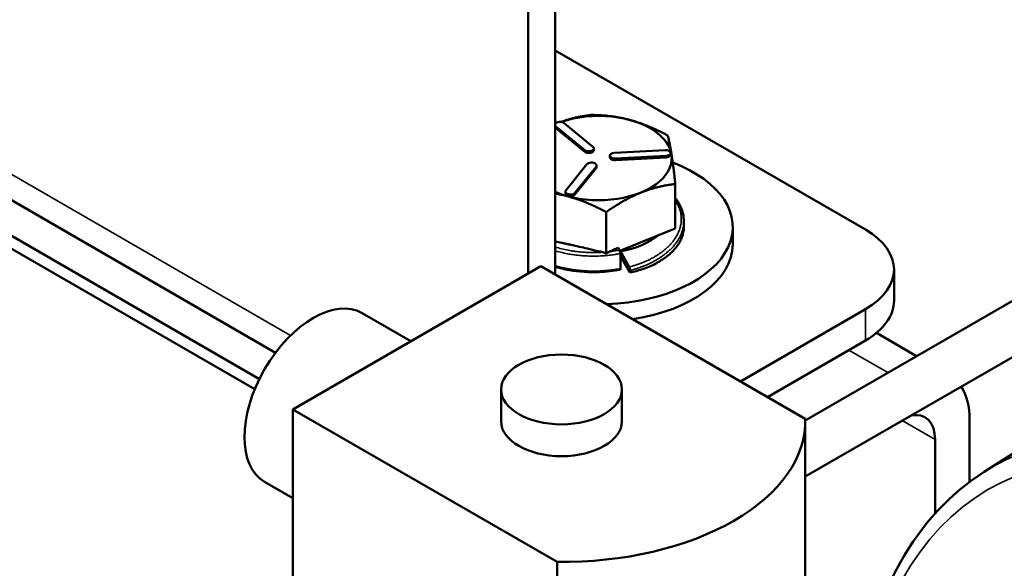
# Model space of a CAD drawing. Header units: inches. Extents: x 1 to 237, y 4 to 150.
# Tile 141 of 237: x 192.28 to 197.33, y 72.28 to 75.09. Entities that reach past the tile are written whole.
import ezdxf

# ---------------------------------------------------------------- set-up
doc = ezdxf.new("R2010")
doc.units = ezdxf.units.IN
doc.header["$LTSCALE"] = 7
doc.header["$MEASUREMENT"] = 0
doc.layers.add('Visible (ANSI)', color=7, linetype='Continuous', lineweight=50)
doc.layers.add('Visible Narrow (ANSI)', color=7, linetype='Continuous', lineweight=35)

msp = doc.modelspace()

# ---------------------------------------------------------------- linework, layer by layer
at = {"layer": 'Visible (ANSI)'}
for p, q in [((195.031, 73.7871), (195.031, 77.3114)), ((194.8918, 73.7925), (194.8918, 77.231)), ((190.7746, 75.0147), (193.596, 73.3858)), ((193.5132, 73.2506), (190.6161, 74.9232)), ((196.6219, 74.0173), (195.031, 74.9358)), ((193.4898, 73.1988), (190.5596, 74.8905)), ((195.0345, 74.5466), (195.1823, 74.4253)), ((195.2243, 74.4423), (195.0766, 74.5637)), ((195.0345, 74.5385), (195.1823, 74.4171)), ((195.229, 74.4257), (195.229, 74.4338)), ((195.3114, 74.3886), (195.3114, 74.3968)), ((195.5945, 74.4249), (195.3348, 74.4115)), ((195.3394, 74.382), (195.5991, 74.3954)), ((195.6225, 74.402), (195.6225, 74.4102)), ((195.1935, 74.3528), (195.0854, 74.2183)), ((195.2425, 74.3384), (195.2425, 74.3466)), ((195.3394, 74.3738), (195.5991, 74.3872)), ((195.132, 74.2058), (195.2401, 74.3403)), ((195.132, 74.1976), (195.2401, 74.3322)), ((195.6465, 74.2515), (195.6465, 74.0235)), ((195.083, 74.2039), (195.083, 74.212)), ((195.2923, 74.1077), (195.2923, 73.8936)), ((195.6902, 74.0601), (195.6902, 74.0307)), ((195.6465, 74.0235), (195.3625, 73.9082)), ((195.9412, 73.9417), (195.9412, 74.0307)), ((195.3421, 73.909), (195.3421, 73.909)), ((195.3456, 73.9095), (195.3456, 73.9095)), ((195.3506, 73.9103), (195.3506, 73.9103)), ((195.3538, 73.9109), (195.3538, 73.9109)), ((195.3649, 73.8942), (195.3649, 73.8174)), ((195.414, 73.7966), (195.3656, 73.8819)), ((194.9567, 73.83), (193.6839, 73.0952)), ((196.3126, 73.0472), (194.9567, 73.83)), ((195.414, 73.7966), (195.414, 73.8076)), ((196.7684, 73.8131), (196.7684, 73.6524)), ((197.3791, 73.6542), (196.3127, 73.0385)), ((194.29, 73.4451), (194.04, 73.5894)), ((196.6219, 73.609), (195.9807, 73.2388)), ((196.8838, 73.3682), (196.6781, 73.487)), ((196.5371, 73.3993), (196.6219, 73.4483)), ((196.5371, 73.3993), (196.1199, 73.1584)), ((197.3791, 73.3655), (196.3128, 72.7499)), ((194.7528, 73.0339), (194.7528, 73.1972)), ((195.3728, 73.0339), (195.3728, 73.1972)), ((193.6839, 73.0952), (195.0398, 72.3124)), ((193.6839, 71.8704), (193.6839, 73.0952)), ((196.3128, 71.8092), (196.3128, 73.0339)), ((197.1558, 72.7225), (197.1558, 73.0421)), ((196.979, 72.94), (196.979, 72.5606)), ((197.23, 72.7738), (197.4321, 72.9023)), ((193.6839, 72.6403), (193.54, 72.7234)), ((195.0398, 71.0876), (195.0398, 72.3124))]:
    msp.add_line(p, q, dxfattribs=at)
for centre, major_axis, ratio, start_param, end_param in [((195.2537, 74.3843), (0.3745, 0), 0.57735, 4.075419, 8.394691), ((195.0555, 74.5552), (-0.0257, 0), 0.57735, 3.754399, 5.990374), ((195.0555, 74.5552), (-0.0257, 0), 0.57735, 0.292811, 0.612806), ((195.0555, 74.547), (-0.0257, 0), 0.57735, 0.292811, 0.612806), ((195.2033, 74.4338), (0.0257, 0), 0.57735, 3.754399, 6.895992), ((195.2033, 74.4257), (0.0257, 0), 0.57735, 3.754399, 6.283185), ((195.3371, 74.3968), (-0.0257, 0), 0.57735, 4.801597, 7.943189), ((195.5968, 74.4102), (0.0257, 0), 0.57735, 4.801597, 7.943189), ((195.5968, 74.402), (0.0257, 0), 0.57735, 4.801597, 6.283185), ((195.2168, 74.3466), (0.0257, 0), 0.57735, 5.848794, 8.990387), ((195.2537, 74.0307), (0.6875, 0), 0.57735, 4.772894, 7.269189), ((195.3371, 74.3886), (-0.0257, 0), 0.57735, 0, 1.660004), ((195.2168, 74.3384), (0.0257, 0), 0.57735, 5.848794, 6.283185), ((195.1087, 74.212), (-0.0257, 0), 0.57735, 5.848794, 8.990387), ((195.1087, 74.2039), (-0.0257, 0), 0.57735, 0, 2.707201), ((196.2684, 73.8131), (0.5, 0), 0.57735, 5.497787, 7.068583), ((195.2537, 74.1124), (-0.3745, 0), 0.57735, 1.867691, 2.533078), ((195.2537, 73.9417), (0.6875, 0), 0.57735, 4.968973, 6.283185), ((195.3607, 73.9015), (-0.0025, 0.0131), 0.255719, 4.074205, 5.614922), ((195.2537, 74.0307), (0.281, 0), 0.57735, 5.119184, 5.121824), ((195.2537, 73.9417), (0.281, 0), 0.57735, 5.689768, 5.689771), ((195.3607, 73.8246), (-0.0025, 0.0131), 0.255717, 3.138651, 4.073632), ((195.4099, 73.8149), (-0.0025, 0.0131), 0.253942, 4.069351, 5.613451), ((193.79, 73.1564), (-0.25, -0.433), 0.57735, 3.141593, 6.283185), ((196.2684, 73.6524), (0.5, 0), 0.57735, 5.497787, 6.283185), ((196.8023, 72.838), (0.25, 0.433), 0.57735, 5.497787, 5.994396), ((195.0628, 73.0339), (0.31, 0), 0.57735, 3.141593, 6.283185), ((195.0628, 73.0339), (1.25, 0), 0.57735, 4.693985, 6.301589), ((196.8023, 72.838), (0.125, 0.2165), 0.57735, 5.497787, 6.760423)]:
    msp.add_ellipse(centre, major_axis=major_axis, ratio=ratio, start_param=start_param, end_param=end_param, dxfattribs=at)
msp.add_ellipse((195.0628, 73.1972), major_axis=(0.31, 0), ratio=0.57735, dxfattribs=at)
for points, weights in [([(195.0603, 74.5697), (195.1322, 74.5959), (195.2151, 74.6057)], [1.81071545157, 1.79548923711, 1.6829226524]), ([(195.2151, 74.6057), (195.4115, 74.6041), (195.6079, 74.5005)], [1.6829226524, 1.94327169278, 1.6829226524]), ([(195.6079, 74.5005), (195.6272, 74.427), (195.6465, 74.2515)], [1.6829226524, 1.94327169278, 1.6829226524]), ([(195.6465, 74.2515), (195.4694, 74.2306), (195.2923, 74.1077)], [1.6829226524, 1.94327169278, 1.6829226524]), ([(195.2923, 74.1077), (195.1534, 74.181), (195.031, 74.2018)], [1.6829226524, 1.85903817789, 1.79688373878])]:
    msp.add_rational_spline(points, weights, degree=2, dxfattribs=at)
for points, knots in [([(195.6465, 74.1801), (195.6581, 74.165), (195.6675, 74.1493), (195.6848, 74.1096), (195.6902, 74.0848), (195.6902, 74.0601)], [2.9560723, 2.9560723, 2.9560723, 2.9560723, 3.1549684, 3.1549684, 3.4461894, 3.4461894, 3.4461894, 3.4461894]), ([(195.6902, 74.0307), (195.6902, 74.0307), (195.6902, 74.0306), (195.6902, 74.0306), (195.6902, 74.0126), (195.6866, 73.9944), (195.6807, 73.9784), (195.6736, 73.9591), (195.6633, 73.9424), (195.6526, 73.9284), (195.6451, 73.9187), (195.6385, 73.911), (195.627, 73.9), (195.6214, 73.8948), (195.615, 73.889), (195.6071, 73.8829), (195.5952, 73.8735), (195.5801, 73.863), (195.5617, 73.8523), (195.5568, 73.8495), (195.5518, 73.8467), (195.5464, 73.8438), (195.5352, 73.8378), (195.5226, 73.831), (195.4985, 73.8218), (195.4913, 73.819), (195.483, 73.816), (195.4728, 73.8128), (195.4567, 73.8076), (195.4347, 73.8016), (195.414, 73.7966)], [3.370414, 3.370414, 3.370414, 3.370414, 3.370829, 3.370829, 3.370829, 3.609721, 3.609721, 3.609721, 3.896632, 3.896632, 3.896632, 4.095818, 4.095818, 4.095818, 4.190958, 4.190958, 4.190958, 4.336041, 4.336041, 4.336041, 4.374695, 4.374695, 4.374695, 4.453947, 4.453947, 4.453947, 4.477644, 4.477644, 4.477644, 4.515336, 4.515336, 4.515336, 4.515336]), ([(195.031, 73.957), (195.0416, 73.9546), (195.0523, 73.9523), (195.0692, 73.9486), (195.0754, 73.9472), (195.0851, 73.945), (195.0887, 73.9443), (195.0952, 73.9428), (195.0982, 73.9421), (195.1049, 73.9407), (195.1085, 73.9399), (195.1188, 73.9376), (195.1255, 73.9361), (195.1465, 73.9313), (195.1608, 73.9281), (195.198, 73.9195), (195.2412, 73.9095), (195.2751, 73.9012)], [0.3346497, 0.3346497, 0.3346497, 0.3346497, 0.43394, 0.43394, 0.4920919, 0.4920919, 0.5251077, 0.5251077, 0.553351, 0.553351, 0.5873134, 0.5873134, 0.6497056, 0.6497056, 0.7841349, 0.7841349, 0.9984232, 0.9984232, 0.9984232, 0.9984232]), ([(195.2751, 73.9012), (195.2783, 73.9004), (195.2815, 73.8993), (195.2876, 73.8967), (195.2902, 73.8952), (195.2923, 73.8936)], [0.00000164, 0.00000164, 0.00000164, 0.00000164, 0.02655027, 0.02655027, 0.05211346, 0.05211346, 0.05211346, 0.05211346]), ([(195.2923, 73.8936), (195.2944, 73.8956), (195.2969, 73.8976), (195.3028, 73.9014), (195.3059, 73.9031), (195.3089, 73.9045)], [0.000001, 0.000001, 0.000001, 0.000001, 0.02231171, 0.02231171, 0.04464525, 0.04464525, 0.04464525, 0.04464525]), ([(195.3089, 73.9045), (195.3156, 73.9075), (195.3226, 73.9107), (195.3371, 73.9173), (195.3459, 73.9213), (195.3538, 73.925)], [0.0000121, 0.0000121, 0.0000121, 0.0000121, 0.0622248, 0.0622248, 0.1337928, 0.1337928, 0.1337928, 0.1337928]), ([(195.41, 73.8256), (195.4023, 73.8398), (195.3942, 73.8546), (195.3799, 73.8809), (195.3729, 73.8938), (195.3662, 73.9062)], [0.000001, 0.000001, 0.000001, 0.000001, 0.1891399, 0.1891399, 0.3485278, 0.3485278, 0.3485278, 0.3485278]), ([(195.3632, 73.8116), (195.3281, 73.8053), (195.292, 73.8007), (195.2043, 73.7971), (195.152, 73.801), (195.0784, 73.8138), (195.054, 73.8196), (195.031, 73.8267)], [0, 0, 0, 0, 0.2752165, 0.2752165, 0.6690879, 0.6690879, 0.8725909, 0.8725909, 0.8725909, 0.8725909]), ([(197.23, 72.7738), (197.0559, 72.6631), (196.9106, 72.5056), (196.6879, 72.1108), (196.6128, 71.8709), (196.5449, 71.3585), (196.5461, 71.0899), (196.5802, 70.8091)], [0.8100934, 0.8100934, 0.8100934, 0.8100934, 1.114072, 1.114072, 1.4295478, 1.4295478, 1.7205835, 1.7205835, 1.7205835, 1.7205835])]:
    msp.add_open_spline(points, degree=3, knots=knots, dxfattribs=at)
msp.add_open_spline([(195.3538, 73.925), (195.3561, 73.9207), (195.3585, 73.9164), (195.3608, 73.9121)], degree=3, dxfattribs=at)
at = {"layer": 'Visible Narrow (ANSI)'}
for p, q in [((190.8899, 75.0813), (193.6732, 73.4743)), ((195.0345, 74.5385), (195.0345, 74.5466)), ((195.1823, 74.4171), (195.1823, 74.4253)), ((195.5991, 74.3872), (195.5991, 74.3954)), ((195.3394, 74.3738), (195.3394, 74.382)), ((195.2401, 74.3322), (195.2401, 74.3403)), ((195.132, 74.1976), (195.132, 74.2058)), ((196.6219, 73.609), (196.6219, 73.4483)), ((196.7374, 73.2837), (196.5371, 73.3993)), ((196.979, 72.94), (196.8106, 73.0373))]:
    msp.add_line(p, q, dxfattribs=at)
for centre, major_axis, start_param, end_param in [((198.9436, 69.9012), (-1.6728, 2.8974), 5.589291, 6.307881), ((198.8822, 69.8657), (-1.6278, 2.8195), 5.862265, 7.20456)]:
    msp.add_ellipse(centre, major_axis=major_axis, ratio=0.57735, start_param=start_param, end_param=end_param, dxfattribs=at)
for points, knots in [([(195.41, 73.8256), (195.4137, 73.8267), (195.4173, 73.8277), (195.4252, 73.83), (195.4294, 73.8312), (195.439, 73.8341), (195.4444, 73.8358), (195.4554, 73.8394), (195.461, 73.8413), (195.473, 73.8456), (195.4793, 73.848), (195.4949, 73.8544), (195.5037, 73.8584), (195.5131, 73.8631), (195.5141, 73.8636), (195.523, 73.8682), (195.5305, 73.8723), (195.539, 73.8773), (195.5403, 73.8781), (195.55, 73.8839), (195.5582, 73.8891), (195.5736, 73.8996), (195.5808, 73.9049), (195.5881, 73.9107), (195.5885, 73.911), (195.5915, 73.9135), (195.5941, 73.9156), (195.6012, 73.9216), (195.6056, 73.9256), (195.6164, 73.936), (195.6227, 73.9426), (195.6328, 73.9546), (195.6369, 73.9598), (195.642, 73.9669), (195.6432, 73.9687), (195.6493, 73.9777), (195.6537, 73.985), (195.6613, 74), (195.6647, 74.0076), (195.6676, 74.0158), (195.6678, 74.0164), (195.6705, 74.0241), (195.6724, 74.0312), (195.6755, 74.0462), (195.6765, 74.054), (195.6772, 74.0648), (195.6773, 74.0679), (195.6773, 74.0757), (195.677, 74.0804), (195.6759, 74.0929), (195.6747, 74.1006), (195.6716, 74.1138), (195.67, 74.1194), (195.6674, 74.127), (195.6666, 74.129), (195.6629, 74.1386), (195.6595, 74.1461), (195.6527, 74.1586), (195.6497, 74.1636), (195.6465, 74.1685)], [0, 0, 0, 0, 0.0038521, 0.0038521, 0.0083992, 0.0083992, 0.0144928, 0.0144928, 0.0209761, 0.0209761, 0.0289855, 0.0289855, 0.0417878, 0.0417878, 0.0434783, 0.0434783, 0.0557352, 0.0557352, 0.057971, 0.057971, 0.0724638, 0.0724638, 0.0861705, 0.0861705, 0.0869565, 0.0869565, 0.0921568, 0.0921568, 0.1014493, 0.1014493, 0.115942, 0.115942, 0.1268732, 0.1268732, 0.1304348, 0.1304348, 0.1449275, 0.1449275, 0.1594203, 0.1594203, 0.1604898, 0.1604898, 0.173913, 0.173913, 0.1884058, 0.1884058, 0.1940643, 0.1940643, 0.2028986, 0.2028986, 0.2173913, 0.2173913, 0.2279362, 0.2279362, 0.2318841, 0.2318841, 0.2463768, 0.2463768, 0.2563009, 0.2563009, 0.2563009, 0.2563009]), ([(195.414, 73.8076), (195.4177, 73.8086), (195.4214, 73.8096), (195.4292, 73.8119), (195.4334, 73.8131), (195.4429, 73.816), (195.4482, 73.8177), (195.4539, 73.8195), (195.4542, 73.8196), (195.4608, 73.8217), (195.4669, 73.8238), (195.4794, 73.8282), (195.4856, 73.8306), (195.503, 73.8376), (195.5132, 73.8424), (195.5311, 73.8514), (195.5388, 73.8557), (195.5476, 73.8609), (195.5489, 73.8616), (195.558, 73.8671), (195.5657, 73.8719), (195.5739, 73.8774), (195.5746, 73.8779), (195.5828, 73.8835), (195.59, 73.8888), (195.5976, 73.8947), (195.5982, 73.8952), (195.6016, 73.8979), (195.6044, 73.9002), (195.6117, 73.9064), (195.6161, 73.9104), (195.6272, 73.921), (195.6337, 73.9278), (195.6442, 73.9402), (195.6485, 73.9457), (195.6538, 73.953), (195.655, 73.9547), (195.6612, 73.9638), (195.6657, 73.9714), (195.6737, 73.9867), (195.6771, 73.9946), (195.6802, 74.0032), (195.6804, 74.0038), (195.6832, 74.0117), (195.6852, 74.019), (195.6884, 74.0343), (195.6894, 74.0424), (195.6901, 74.0536), (195.6902, 74.0568), (195.6902, 74.0601), (195.6902, 74.0601), (195.6902, 74.0601)], [0, 0, 0, 0, 0.0037754, 0.0037754, 0.0082286, 0.0082286, 0.0140852, 0.0140852, 0.0144928, 0.0144928, 0.02137, 0.02137, 0.0289855, 0.0289855, 0.0434783, 0.0434783, 0.0558985, 0.0558985, 0.057971, 0.057971, 0.0712181, 0.0712181, 0.0724638, 0.0724638, 0.0858599, 0.0858599, 0.0869565, 0.0869565, 0.092397, 0.092397, 0.1014493, 0.1014493, 0.115942, 0.115942, 0.1270688, 0.1270688, 0.1304348, 0.1304348, 0.1449275, 0.1449275, 0.1594203, 0.1594203, 0.1606777, 0.1606777, 0.173913, 0.173913, 0.1884058, 0.1884058, 0.1942258, 0.1942258, 0.1942843, 0.1942843, 0.1942843, 0.1942843]), ([(195.031, 73.9281), (195.0331, 73.9274), (195.0353, 73.9267), (195.0375, 73.9261), (195.0378, 73.926), (195.038, 73.9259), (195.0383, 73.9258), (195.0493, 73.9226), (195.0605, 73.9196), (195.0718, 73.9169), (195.0832, 73.9143), (195.0947, 73.9119), (195.1062, 73.9099), (195.11, 73.9093), (195.1139, 73.9086), (195.1177, 73.908), (195.1254, 73.9069), (195.1331, 73.9058), (195.1407, 73.9049), (195.1522, 73.9035), (195.1636, 73.9025), (195.175, 73.9016), (195.1846, 73.9009), (195.1942, 73.9004), (195.2038, 73.9), (195.2056, 73.9), (195.2073, 73.8999), (195.2091, 73.8999), (195.2204, 73.8995), (195.2318, 73.8994), (195.2435, 73.8997), (195.2537, 73.8999), (195.2641, 73.9004), (195.2751, 73.9012)], [0.8663026, 0.8663026, 0.8663026, 0.8663026, 0.8691921, 0.8691921, 0.8691921, 0.8695652, 0.8695652, 0.8695652, 0.884058, 0.884058, 0.884058, 0.8985507, 0.8985507, 0.8985507, 0.9033685, 0.9033685, 0.9033685, 0.9130435, 0.9130435, 0.9130435, 0.9275362, 0.9275362, 0.9275362, 0.9397894, 0.9397894, 0.9397894, 0.942029, 0.942029, 0.942029, 0.9565217, 0.9565217, 0.9565217, 0.9691345, 0.9691345, 0.9691345, 0.9691345]), ([(195.031, 73.9088), (195.0314, 73.9086), (195.0319, 73.9085), (195.0437, 73.905), (195.0552, 73.9019), (195.0787, 73.8964), (195.0905, 73.894), (195.1061, 73.8913), (195.1098, 73.8907), (195.1217, 73.8888), (195.13, 73.8877), (195.1492, 73.8854), (195.1603, 73.8844), (195.172, 73.8835), (195.1727, 73.8834), (195.183, 73.8827), (195.1926, 73.8821), (195.2043, 73.8817), (195.2063, 73.8816), (195.2201, 73.8812), (195.2319, 73.8811), (195.2562, 73.8816), (195.2687, 73.8822), (195.2857, 73.8836), (195.2895, 73.8839), (195.3031, 73.8853), (195.3132, 73.8864), (195.328, 73.8884), (195.3327, 73.889), (195.3414, 73.8903), (195.3453, 73.8909), (195.3527, 73.8921), (195.3562, 73.8927), (195.3613, 73.8935), (195.3631, 73.8939), (195.3649, 73.8942)], [0.8689699, 0.8689699, 0.8689699, 0.8689699, 0.8695652, 0.8695652, 0.884058, 0.884058, 0.8985507, 0.8985507, 0.9030477, 0.9030477, 0.9130435, 0.9130435, 0.9266606, 0.9266606, 0.9275362, 0.9275362, 0.9395132, 0.9395132, 0.942029, 0.942029, 0.9565217, 0.9565217, 0.9710145, 0.9710145, 0.9750899, 0.9750899, 0.9855072, 0.9855072, 0.9904796, 0.9904796, 0.99465, 0.99465, 0.9981743, 0.9981743, 1, 1, 1, 1]), ([(195.3089, 73.9045), (195.3127, 73.9049), (195.3164, 73.9054), (195.3251, 73.9065), (195.33, 73.9072), (195.3386, 73.9085), (195.3423, 73.909), (195.3497, 73.9102), (195.3533, 73.9108), (195.3582, 73.9116), (195.3595, 73.9119), (195.3608, 73.9121)], [0.98152696, 0.98152696, 0.98152696, 0.98152696, 0.98550725, 0.98550725, 0.99077957, 0.99077957, 0.99478417, 0.99478417, 0.99859476, 0.99859476, 1, 1, 1, 1]), ([(195.031, 73.8319), (195.0337, 73.8311), (195.0365, 73.8303), (195.0449, 73.8279), (195.0506, 73.8263), (195.0621, 73.8234), (195.0679, 73.8221), (195.0795, 73.8195), (195.0853, 73.8183), (195.0972, 73.816), (195.1032, 73.8149), (195.1107, 73.8137), (195.1121, 73.8135), (195.1184, 73.8125), (195.1233, 73.8118), (195.1347, 73.8103), (195.1414, 73.8095), (195.1547, 73.8081), (195.1615, 73.8075), (195.1749, 73.8064), (195.1816, 73.806), (195.1929, 73.8053), (195.1976, 73.8051), (195.2041, 73.8049), (195.2058, 73.8048), (195.2139, 73.8046), (195.2202, 73.8044), (195.2326, 73.8044), (195.2387, 73.8044), (195.2508, 73.8047), (195.2568, 73.8049), (195.2689, 73.8055), (195.275, 73.8059), (195.2852, 73.8067), (195.2892, 73.8071), (195.2956, 73.8077), (195.298, 73.808), (195.3071, 73.8089), (195.3139, 73.8097), (195.3253, 73.8112), (195.3297, 73.8118), (195.337, 73.8128), (195.3397, 73.8132), (195.3474, 73.8144), (195.3524, 73.8152), (195.3599, 73.8165), (195.3624, 73.8169), (195.3649, 73.8174)], [0.8723606, 0.8723606, 0.8723606, 0.8723606, 0.8759124, 0.8759124, 0.8832117, 0.8832117, 0.8905109, 0.8905109, 0.8978102, 0.8978102, 0.9051095, 0.9051095, 0.9067513, 0.9067513, 0.9124088, 0.9124088, 0.919708, 0.919708, 0.9270073, 0.9270073, 0.9343066, 0.9343066, 0.939599, 0.939599, 0.9416058, 0.9416058, 0.9489051, 0.9489051, 0.9562044, 0.9562044, 0.9635036, 0.9635036, 0.9708029, 0.9708029, 0.9754328, 0.9754328, 0.9781022, 0.9781022, 0.9854015, 0.9854015, 0.9899667, 0.9899667, 0.9927007, 0.9927007, 0.9974854, 0.9974854, 1, 1, 1, 1])]:
    msp.add_open_spline(points, degree=3, knots=knots, dxfattribs=at)

doc.saveas('drawing.dxf')
